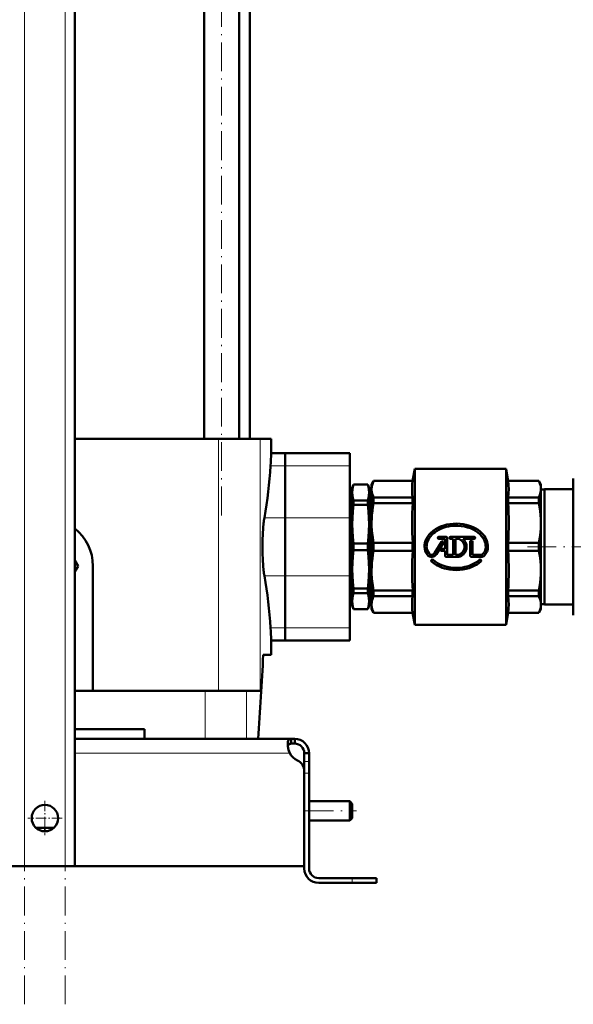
# Model space of a CAD drawing. Extents: x -1358 to 1757, y -1552 to 637.
# Tile 45 of 98: x -1022 to -791, y -390 to 21. Entities that reach past the tile are written whole.
import ezdxf

# ---------------------------------------------------------------- set-up
doc = ezdxf.new("R2010")
doc.units = 0
doc.linetypes.add('DASHDOT', pattern=[18.5, 12, -3, 0.5, -3])

msp = doc.modelspace()

# ---------------------------------------------------------------- linework, layer by layer
at = {"color": 7, "linetype": 'DASHDOT', "lineweight": 18}
for p, q in [((-1019.73, -389.5), (-1019.73, 301.4)), ((-1002.73, -389.5), (-1002.73, 301.4)), ((-937.69, -185.83), (-937.69, 196.97)), ((-810.32, -198.93), (-743.21, -198.93)), ((-903.03, -308.93), (-881.43, -308.93))]:
    msp.add_line(p, q, dxfattribs=at)
at = {"color": 7, "lineweight": 18}
for p, q in [((-1019.73, -331.93), (-1019.73, 243.82)), ((-1002.73, -331.93), (-1002.73, 243.82)), ((-938.98, -153.93), (-938.98, -258.93)), ((-921.61, -153.93), (-921.61, -258.93)), ((-911.23, -165.15), (-917.31, -165.15)), ((-911.23, -165.15), (-884.23, -165.15)), ((-919.86, -186.81), (-911.23, -186.81)), ((-911.23, -186.81), (-884.23, -186.81)), ((-911.23, -211.05), (-919.86, -211.05)), ((-911.23, -211.05), (-884.23, -211.05)), ((-911.23, -232.7), (-917.31, -232.7)), ((-911.23, -232.7), (-884.23, -232.7)), ((-944.55, -258.93), (-944.55, -278.93)), ((-927.34, -258.93), (-927.34, -278.93)), ((-998.73, -284.93), (-909.26, -284.93)), ((-901.23, -288.35), (-903.23, -288.35)), ((-901.23, -293.18), (-903.23, -293.18)), ((-883.23, -336.93), (-883.23, -338.93))]:
    msp.add_line(p, q, dxfattribs=at)
at = {"color": 7, "lineweight": 50}
for p, q in [((-998.73, -331.93), (-998.73, 243.82)), ((-944.99, -153.93), (-944.99, 118.07)), ((-930.39, -153.93), (-930.39, 118.07)), ((-925.88, 102.07), (-925.88, -153.93)), ((-938.98, -153.93), (-998.73, -153.93)), ((-938.98, -153.93), (-921.61, -153.93)), ((-921.61, -153.93), (-916.98, -153.93)), ((-916.98, -159.93), (-916.98, -153.93)), ((-916.98, -159.93), (-911.23, -159.93)), ((-911.23, -159.93), (-911.23, -165.15)), ((-911.23, -165.15), (-911.23, -159.93)), ((-911.23, -159.93), (-884.23, -159.93)), ((-884.23, -159.93), (-884.23, -165.15)), ((-911.23, -186.81), (-911.23, -165.15)), ((-911.23, -165.15), (-911.23, -186.81)), ((-884.23, -186.81), (-884.23, -165.15)), ((-858.11, -171.43), (-857.23, -166.43)), ((-819.23, -166.43), (-857.23, -166.43)), ((-857.23, -166.43), (-857.23, -231.43)), ((-819.23, -166.43), (-819.23, -198.93)), ((-818.34, -171.43), (-819.23, -166.43)), ((-875.23, -172.93), (-874.36, -171.43)), ((-874.36, -171.43), (-874.36, -171.48)), ((-874.36, -171.43), (-858.11, -171.43)), ((-874.36, -171.48), (-858.11, -171.48)), ((-858.11, -171.43), (-858.11, -171.48)), ((-818.34, -171.43), (-818.34, -171.48)), ((-818.34, -171.43), (-805.59, -171.43)), ((-818.34, -171.48), (-805.59, -171.48)), ((-805.59, -171.43), (-805.59, -171.48)), ((-804.73, -172.93), (-805.59, -171.43)), ((-791.23, -170.43), (-791.23, -219.08)), ((-883.23, -175.03), (-884.23, -175.03)), ((-883.23, -174.43), (-882.68, -172.93)), ((-883.23, -176.29), (-883.23, -174.43)), ((-883.23, -189.55), (-883.23, -176.29)), ((-882.68, -172.96), (-882.68, -172.93)), ((-882.68, -172.93), (-876.77, -172.93)), ((-882.68, -172.96), (-876.77, -172.96)), ((-876.77, -172.96), (-876.77, -172.93)), ((-876.23, -174.43), (-876.77, -172.93)), ((-876.23, -176.29), (-876.23, -174.43)), ((-875.23, -175.03), (-876.23, -175.03)), ((-876.23, -189.55), (-876.23, -176.29)), ((-875.23, -172.93), (-875.23, -174.91)), ((-875.23, -174.91), (-875.23, -188.98)), ((-804.73, -172.93), (-804.73, -174.91)), ((-804.73, -174.91), (-804.73, -188.98)), ((-803.23, -175.03), (-804.73, -175.03)), ((-803.23, -222.93), (-803.23, -174.93)), ((-791.23, -174.93), (-803.23, -174.93)), ((-882.68, -181.51), (-882.68, -179.63)), ((-882.68, -179.63), (-876.77, -179.63)), ((-876.77, -181.51), (-876.77, -179.63)), ((-858.11, -178.34), (-874.36, -178.34)), ((-874.36, -178.34), (-874.36, -180.7)), ((-858.11, -178.34), (-858.11, -180.7)), ((-805.59, -178.34), (-818.34, -178.34)), ((-818.34, -178.34), (-818.34, -180.7)), ((-805.59, -178.34), (-805.59, -180.7)), ((-882.68, -181.51), (-876.77, -181.51)), ((-874.36, -180.7), (-858.11, -180.7)), ((-818.34, -180.7), (-805.59, -180.7)), ((-911.23, -186.81), (-911.23, -211.05)), ((-911.23, -211.05), (-911.23, -186.81)), ((-884.23, -186.81), (-884.23, -211.05)), ((-883.23, -208.31), (-883.23, -189.55)), ((-876.23, -208.31), (-876.23, -189.55)), ((-875.23, -188.98), (-875.23, -208.88)), ((-804.73, -188.98), (-804.73, -198.93)), ((-846.05, -196.8), (-848.95, -201.54)), ((-844.18, -194.73), (-847.18, -194.73)), ((-847.18, -195.63), (-844.87, -195.63)), ((-844.63, -199.74), (-844.63, -195.87)), ((-843.73, -195.18), (-843.73, -202.23)), ((-832.48, -194.73), (-842.32, -194.73)), ((-842.32, -195.63), (-841.21, -195.63)), ((-841.21, -202.23), (-841.21, -195.63)), ((-840.31, -195.63), (-838.93, -195.63)), ((-840.31, -195.63), (-840.31, -202.23)), ((-837.15, -195.63), (-832.48, -195.63)), ((-834.13, -202.68), (-834.13, -196.74)), ((-833.23, -196.74), (-833.23, -202.23)), ((-882.68, -200.26), (-882.68, -197.6)), ((-882.68, -197.6), (-876.77, -197.6)), ((-882.68, -200.26), (-876.77, -200.26)), ((-876.77, -200.26), (-876.77, -197.6)), ((-858.11, -197.26), (-874.36, -197.26)), ((-874.36, -197.26), (-874.36, -200.6)), ((-874.36, -200.6), (-858.11, -200.6)), ((-858.11, -197.26), (-858.11, -200.6)), ((-848.18, -202.01), (-845.28, -197.27)), ((-844.63, -199.74), (-846.07, -199.74)), ((-846.07, -200.64), (-844.63, -200.64)), ((-844.63, -202.68), (-844.63, -200.64)), ((-819.23, -198.93), (-819.23, -231.43)), ((-805.59, -197.26), (-818.34, -197.26)), ((-818.34, -197.26), (-818.34, -198.93)), ((-818.34, -198.93), (-818.34, -200.6)), ((-818.34, -200.6), (-805.59, -200.6)), ((-805.59, -198.93), (-805.59, -197.26)), ((-805.59, -200.6), (-805.59, -198.93)), ((-804.73, -198.93), (-804.73, -208.88)), ((-997.37, -206.93), (-998.73, -204.58)), ((-844.18, -203.13), (-838.87, -203.13)), ((-841.21, -202.23), (-843.73, -202.23)), ((-838.93, -202.23), (-840.31, -202.23)), ((-833.68, -203.13), (-829.63, -203.13)), ((-829.63, -202.23), (-833.23, -202.23)), ((-998.73, -209.28), (-997.37, -206.93)), ((-991.23, -206.93), (-991.23, -258.93)), ((-883.23, -221.56), (-883.23, -208.31)), ((-876.23, -221.56), (-876.23, -208.31)), ((-875.23, -208.88), (-875.23, -222.95)), ((-804.73, -208.88), (-804.73, -222.95)), ((-911.23, -232.7), (-911.23, -211.05)), ((-911.23, -211.05), (-911.23, -232.7)), ((-884.23, -232.7), (-884.23, -211.05)), ((-882.68, -218.23), (-882.68, -216.35)), ((-876.77, -216.35), (-882.68, -216.35)), ((-876.77, -218.23), (-876.77, -216.35)), ((-858.11, -217.16), (-874.36, -217.16)), ((-874.36, -217.16), (-874.36, -219.52)), ((-858.11, -217.16), (-858.11, -219.52)), ((-805.59, -217.16), (-818.34, -217.16)), ((-818.34, -217.16), (-818.34, -219.52)), ((-805.59, -217.16), (-805.59, -219.52)), ((-882.68, -218.23), (-876.77, -218.23)), ((-874.36, -219.52), (-858.11, -219.52)), ((-818.34, -219.52), (-805.59, -219.52)), ((-791.23, -219.08), (-791.23, -227.43)), ((-884.23, -222.83), (-883.23, -222.83)), ((-883.23, -223.43), (-883.23, -221.56)), ((-883.23, -223.43), (-882.68, -224.93)), ((-882.68, -224.93), (-882.68, -224.9)), ((-882.68, -224.9), (-876.77, -224.9)), ((-882.68, -224.93), (-876.77, -224.93)), ((-876.23, -223.43), (-876.77, -224.93)), ((-876.77, -224.93), (-876.77, -224.9)), ((-876.23, -223.43), (-876.23, -221.56)), ((-876.23, -222.83), (-875.23, -222.83)), ((-875.23, -222.95), (-875.23, -224.93)), ((-875.23, -224.93), (-874.36, -226.43)), ((-804.73, -224.93), (-805.59, -226.43)), ((-804.73, -222.83), (-803.23, -222.83)), ((-804.73, -222.95), (-804.73, -224.93)), ((-803.23, -222.93), (-791.23, -222.93)), ((-858.11, -226.38), (-874.36, -226.38)), ((-874.36, -226.43), (-874.36, -226.38)), ((-874.36, -226.43), (-858.11, -226.43)), ((-858.11, -226.38), (-858.11, -226.43)), ((-858.11, -226.43), (-857.23, -231.43)), ((-818.34, -226.43), (-819.23, -231.43)), ((-805.59, -226.38), (-818.34, -226.38)), ((-818.34, -226.38), (-818.34, -226.43)), ((-818.34, -226.43), (-805.59, -226.43)), ((-805.59, -226.38), (-805.59, -226.43)), ((-911.23, -232.7), (-911.23, -237.93)), ((-911.23, -237.93), (-911.23, -232.7)), ((-884.23, -232.7), (-884.23, -237.93)), ((-819.23, -231.43), (-857.23, -231.43)), ((-916.98, -243.93), (-916.98, -237.93)), ((-916.98, -237.93), (-911.23, -237.93)), ((-911.23, -237.93), (-884.23, -237.93)), ((-916.98, -243.93), (-920.33, -243.93)), ((-998.73, -258.93), (-944.55, -258.93)), ((-944.55, -258.93), (-927.34, -258.93)), ((-927.34, -258.93), (-921.61, -258.93)), ((-969.73, -274.93), (-998.73, -274.93)), ((-969.73, -274.93), (-969.73, -278.93)), ((-998.73, -278.93), (-908.76, -278.93)), ((-908.76, -278.93), (-908.76, -280.93)), ((-908.76, -278.93), (-907.23, -278.93)), ((-908.76, -280.93), (-907.23, -280.93)), ((-907.23, -278.93), (-907.23, -280.93)), ((-901.23, -284.93), (-903.23, -284.93)), ((-903.23, -288.35), (-903.23, -284.93)), ((-901.23, -288.35), (-901.23, -284.93)), ((-903.23, -293.18), (-903.23, -288.35)), ((-901.23, -293.18), (-901.23, -288.35)), ((-903.23, -331.93), (-903.23, -292.44)), ((-903.23, -332.93), (-903.23, -293.18)), ((-901.23, -332.93), (-901.23, -293.18)), ((-901.23, -304.93), (-884.23, -304.93)), ((-884.23, -308.93), (-884.23, -304.93)), ((-883.23, -305.93), (-884.23, -304.93)), ((-883.23, -308.93), (-883.23, -305.93)), ((-884.23, -312.93), (-884.23, -308.93)), ((-883.23, -311.93), (-883.23, -308.93)), ((-901.23, -312.93), (-884.23, -312.93)), ((-883.23, -311.93), (-884.23, -312.93)), ((-1015, -315.93), (-1011.23, -315.93)), ((-1011.23, -315.93), (-1007.45, -315.93)), ((-1011.23, -331.93), (-1119.23, -331.93)), ((-1019.73, -331.93), (-1023.73, -331.93)), ((-1019.73, -331.93), (-1002.73, -331.93)), ((-1011.23, -331.93), (-903.23, -331.93)), ((-998.73, -331.93), (-1002.73, -331.93)), ((-897.23, -336.93), (-883.23, -336.93)), ((-883.23, -338.93), (-897.23, -338.93)), ((-873.23, -336.93), (-883.23, -336.93)), ((-873.23, -338.93), (-883.23, -338.93)), ((-873.23, -336.93), (-873.23, -338.93))]:
    msp.add_line(p, q, dxfattribs=at)
at = {"color": 7, "linetype": 'DASHDOT', "lineweight": 18, "ltscale": 0.02925}
for p, q in [((-846.59, -195.18), (-847.76, -195.18)), ((-847.18, -194.59), (-847.18, -195.76)), ((-845.66, -196.45), (-845.66, -197.62)), ((-841.73, -195.18), (-842.9, -195.18)), ((-842.32, -194.59), (-842.32, -195.76)), ((-833.09, -196.74), (-834.26, -196.74)), ((-833.68, -196.15), (-833.68, -197.32)), ((-832.48, -194.59), (-832.48, -195.76)), ((-845.48, -200.19), (-846.65, -200.19)), ((-845.08, -197.04), (-846.25, -197.04)), ((-846.07, -199.6), (-846.07, -200.77)), ((-849.9, -204.13), (-849.9, -205.3)), ((-830.05, -204.13), (-830.05, -205.3))]:
    msp.add_line(p, q, dxfattribs=at)
at = {"color": 7, "linetype": 'DASHDOT', "lineweight": 18, "ltscale": 0.029251}
for p, q in [((-831.89, -195.18), (-833.06, -195.18)), ((-849.32, -204.72), (-850.49, -204.72)), ((-829.47, -204.72), (-830.64, -204.72))]:
    msp.add_line(p, q, dxfattribs=at)
at = {"color": 7, "linetype": 'DASHDOT', "lineweight": 18, "ltscale": 0.060001}
for p, q in [((-903.43, -293.18), (-901.03, -293.18)), ((-883.23, -339.13), (-883.23, -336.73))]:
    msp.add_line(p, q, dxfattribs=at)
at = {"color": 7, "linetype": 'DASHDOT', "lineweight": 18, "ltscale": 0.3575}
msp.add_line((-1011.23, -304.78), (-1011.23, -319.08), dxfattribs=at)
at = {"color": 7, "linetype": 'DASHDOT', "lineweight": 18, "ltscale": 0.357501}
msp.add_line((-1004.08, -311.93), (-1018.38, -311.93), dxfattribs=at)
at = {"color": 7, "lineweight": 50}
for points in [[(-875.23, -174.91), (-875.17, -174.06), (-875.01, -173.21), (-874.74, -172.36), (-874.36, -171.48)], [(-858.11, -178.34), (-858.28, -176.92), (-858.36, -175.57), (-858.36, -174.25), (-858.28, -172.9), (-858.11, -171.48)], [(-818.34, -178.34), (-818.15, -176.62), (-818.08, -174.91), (-818.15, -173.2), (-818.34, -171.48)], [(-804.73, -174.91), (-804.78, -174.08), (-804.94, -173.24), (-805.14, -172.55), (-805.59, -171.48)], [(-882.68, -172.96), (-882.98, -174.07), (-883.16, -175.18), (-883.23, -176.29)], [(-883.23, -176.29), (-883.16, -177.41), (-882.98, -178.52), (-882.68, -179.63)], [(-876.23, -176.29), (-876.29, -175.18), (-876.47, -174.07), (-876.77, -172.96)], [(-876.77, -179.63), (-876.47, -178.52), (-876.29, -177.41), (-876.23, -176.29)], [(-875.23, -174.91), (-875.2, -175.53), (-875.11, -176.17), (-874.96, -176.81), (-874.75, -177.44), (-874.36, -178.34)], [(-805.59, -178.34), (-805.14, -177.27), (-804.86, -176.24), (-804.76, -175.57), (-804.73, -174.91)], [(-882.68, -181.51), (-882.98, -184.19), (-883.16, -186.87), (-883.23, -189.55)], [(-876.23, -189.55), (-876.29, -186.87), (-876.47, -184.19), (-876.77, -181.51)], [(-874.36, -180.7), (-874.66, -182.34), (-874.89, -183.89), (-875.06, -185.44), (-875.17, -186.97), (-875.23, -188.98)], [(-804.73, -188.98), (-804.76, -187.38), (-804.86, -185.76), (-805.03, -184.12), (-805.27, -182.44), (-805.59, -180.7)], [(-920.16, -189.04), (-920.35, -191.17), (-920.49, -193.54), (-920.58, -196.21), (-920.61, -198.93)], [(-883.23, -189.55), (-883.16, -192.24), (-882.98, -194.92), (-882.68, -197.6)], [(-876.77, -197.6), (-876.47, -194.92), (-876.29, -192.24), (-876.23, -189.55)], [(-875.23, -188.98), (-875.2, -190.49), (-875.11, -192.01), (-874.96, -193.56), (-874.75, -195.1), (-874.36, -197.26)], [(-826.78, -198.93), (-826.81, -198.28), (-826.9, -197.64), (-827.04, -196.99), (-827.25, -196.36), (-827.51, -195.74), (-827.83, -195.14), (-828.21, -194.54), (-828.63, -193.98), (-829.31, -193.22), (-830.07, -192.53), (-830.89, -191.91), (-831.86, -191.29), (-832.9, -190.76), (-833.99, -190.31), (-834.88, -190), (-835.8, -189.75), (-837.12, -189.48), (-838.45, -189.32), (-839.8, -189.26), (-841.18, -189.3), (-842.56, -189.44), (-843.91, -189.69), (-845.2, -190.04), (-846.45, -190.5), (-847.61, -191.03), (-848.66, -191.64), (-849.64, -192.33), (-850.49, -193.08), (-851.22, -193.86), (-851.85, -194.7), (-852.33, -195.52), (-852.71, -196.38), (-852.98, -197.28), (-853.13, -198.1), (-853.18, -198.93)], [(-852.28, -198.93), (-852.25, -198.32), (-852.16, -197.72), (-852.01, -197.11), (-851.8, -196.53), (-851.54, -195.94), (-851.22, -195.38), (-850.69, -194.63), (-850.07, -193.93), (-849.38, -193.29), (-848.78, -192.81), (-848.13, -192.37), (-847.15, -191.81), (-846.11, -191.33), (-845.03, -190.93), (-844.13, -190.67), (-843.21, -190.47), (-841.9, -190.26), (-840.57, -190.17), (-839.24, -190.17), (-837.91, -190.28), (-836.59, -190.5), (-835.3, -190.82), (-834.08, -191.23), (-832.94, -191.74), (-831.93, -192.3), (-831, -192.94), (-830.15, -193.66), (-829.43, -194.43), (-828.84, -195.22), (-828.38, -196.01), (-828.03, -196.84), (-827.84, -197.52), (-827.72, -198.22), (-827.68, -198.93)], [(-804.73, -188.98), (-804.78, -190.99), (-804.94, -193.02), (-805.21, -195.1), (-805.59, -197.26)], [(-920.61, -198.93), (-920.58, -201.63), (-920.49, -204.29), (-920.35, -206.68), (-920.16, -208.82)], [(-882.68, -200.26), (-882.98, -202.94), (-883.16, -205.62), (-883.23, -208.31)], [(-876.23, -208.31), (-876.29, -205.62), (-876.47, -202.94), (-876.77, -200.26)], [(-874.36, -200.6), (-874.66, -202.23), (-874.89, -203.79), (-875.06, -205.34), (-875.17, -206.87), (-875.23, -208.88)], [(-805.59, -200.6), (-805.22, -202.68), (-804.94, -204.77), (-804.78, -206.86), (-804.73, -208.88)], [(-850.2, -205.05), (-849.22, -205.85), (-848.14, -206.54), (-846.99, -207.13), (-845.79, -207.62), (-844.88, -207.91), (-843.96, -208.16), (-842.63, -208.41), (-841.29, -208.56), (-839.94, -208.6), (-838.56, -208.55), (-837.18, -208.39), (-835.83, -208.12), (-834.57, -207.76), (-833.34, -207.3), (-832.17, -206.74), (-831.32, -206.24), (-830.5, -205.68), (-829.75, -205.05)], [(-830.35, -204.38), (-831.3, -205.14), (-832.34, -205.8), (-833.45, -206.36), (-834.62, -206.83), (-835.51, -207.1), (-836.41, -207.33), (-837.37, -207.5), (-838.33, -207.62), (-839.33, -207.69), (-840.34, -207.7), (-841.68, -207.62), (-843.01, -207.43), (-844.32, -207.14), (-845.56, -206.74), (-846.71, -206.27), (-847.79, -205.7), (-848.73, -205.08), (-849.6, -204.38)], [(-883.23, -208.31), (-883.16, -210.99), (-882.98, -213.67), (-882.68, -216.35)], [(-876.77, -216.35), (-876.47, -213.67), (-876.29, -210.99), (-876.23, -208.31)], [(-875.23, -208.88), (-875.2, -210.39), (-875.11, -211.91), (-874.96, -213.46), (-874.75, -215), (-874.36, -217.16)], [(-805.59, -217.16), (-805.27, -215.42), (-805.03, -213.74), (-804.86, -212.1), (-804.76, -210.48), (-804.73, -208.88)], [(-882.68, -218.23), (-882.98, -219.34), (-883.16, -220.45), (-883.23, -221.56)], [(-876.23, -221.56), (-876.29, -220.45), (-876.47, -219.34), (-876.77, -218.23)], [(-874.36, -219.52), (-874.66, -220.2), (-874.89, -220.84), (-875.06, -221.49), (-875.17, -222.12), (-875.23, -222.95)], [(-858.11, -226.38), (-858.28, -224.96), (-858.36, -223.61), (-858.36, -222.29), (-858.28, -220.94), (-858.11, -219.52)], [(-818.34, -226.38), (-818.15, -224.66), (-818.08, -222.95), (-818.15, -221.24), (-818.34, -219.52)], [(-804.73, -222.95), (-804.8, -221.95), (-805.03, -220.94), (-805.42, -219.89), (-805.59, -219.52)], [(-883.23, -221.56), (-883.16, -222.68), (-882.98, -223.79), (-882.68, -224.9)], [(-876.77, -224.9), (-876.47, -223.79), (-876.29, -222.68), (-876.23, -221.56)], [(-875.23, -222.95), (-875.2, -223.58), (-875.11, -224.21), (-874.96, -224.85), (-874.75, -225.49), (-874.36, -226.38)], [(-805.59, -226.38), (-805.2, -225.48), (-804.94, -224.62), (-804.78, -223.78), (-804.73, -222.95)], [(-910.1, -281.05), (-910.09, -280.6), (-910.03, -280.19), (-909.9, -279.72), (-909.71, -279.36), (-909.44, -279.1), (-909.13, -278.97), (-908.76, -278.93)], [(-909.26, -284.93), (-909.62, -283.94), (-909.89, -282.94), (-910.05, -281.96), (-910.1, -281.05)], [(-910.06, -281.87), (-909.92, -281.49), (-909.7, -281.2), (-909.38, -281.02), (-908.97, -280.94), (-908.76, -280.93)], [(-908.76, -280.93), (-909.07, -280.95), (-909.34, -281.01), (-909.63, -281.15), (-909.86, -281.38), (-910.01, -281.69), (-910.06, -281.87)]]:
    msp.add_lwpolyline(points, dxfattribs=at)
msp.add_circle((-1011.23, -311.93), 5.5, dxfattribs=at)
for centre, radius, start, end in [((-346.29, -199.29), 572.04, 176.0547, 176.5791), ((-1108.17, -153.7), 191.2, 350.0289, 356.565), ((-728.79, -188.98), 129.58, 176.3381, 183.6619), ((-947.66, -188.98), 129.58, 356.3381, 3.6619), ((-885.83, -192.52), 34.5, 170.4653, 174.2111), ((-1011.23, -206.93), 20, 360, 51.318), ((-847.18, -195.18), 0.45, 90, 270), ((-845.66, -197.04), 0.45, 328.5, 148.5), ((-844.87, -195.87), 0.24, 359.9916, 90.0084), ((-844.18, -195.18), 0.45, 360, 90), ((-842.32, -195.18), 0.45, 90, 270), ((-839.98, -198.93), 3.46, 287.5359, 72.4641), ((-839.98, -198.93), 4.34, 284.804, 49.4319), ((-833.68, -196.74), 0.45, 360, 180), ((-832.48, -195.18), 0.45, 270, 90), ((-728.79, -208.88), 129.58, 176.3381, 183.6619), ((-847.89, -198.93), 5.29, 180, 219.0733), ((-847.89, -198.93), 4.39, 180, 219.0733), ((-846.07, -200.19), 0.45, 90, 270), ((-831.99, -198.93), 4.31, 316.3972, 360), ((-831.99, -198.93), 5.21, 316.3972, 0), ((-947.66, -208.88), 129.58, 356.3381, 3.6619), ((-850.18, -200.79), 2.34, 219.0733, 328.5), ((-850.18, -200.79), 1.44, 219.0733, 328.5), ((-849.9, -204.72), 0.45, 48.094, 228.094), ((-844.18, -202.68), 0.45, 180, 270), ((-833.68, -202.68), 0.45, 180, 270), ((-830.05, -204.72), 0.45, 311.906, 131.906), ((-829.63, -201.18), 1.05, 270, 316.3972), ((-829.63, -201.18), 1.95, 270, 316.3972), ((-885.83, -205.34), 34.5, 185.7889, 189.5347), ((-1108.17, -244.16), 191.2, 3.435, 9.9711), ((-346.3, -198.57), 572.03, 183.4209, 183.9453), ((-3416.36, -115.22), 2499.35, 356.24446, 357.04819), ((-3416.36, -115.22), 2499.35, 356.24446, 357.04819), ((-899.26, -280.68), 10.86, 186.3205, 203.0632), ((-907.23, -284.93), 6, 360, 90), ((-907.23, -284.93), 4, 360, 90), ((-903.1, -281.59), 7, 208.483, 244.7303), ((-908.23, -292.44), 5, 0, 64.7303), ((-897.23, -332.93), 6, 180, 270), ((-897.23, -332.93), 4, 180, 270)]:
    msp.add_arc(centre, radius, start, end, dxfattribs=at)

doc.saveas('drawing.dxf')
